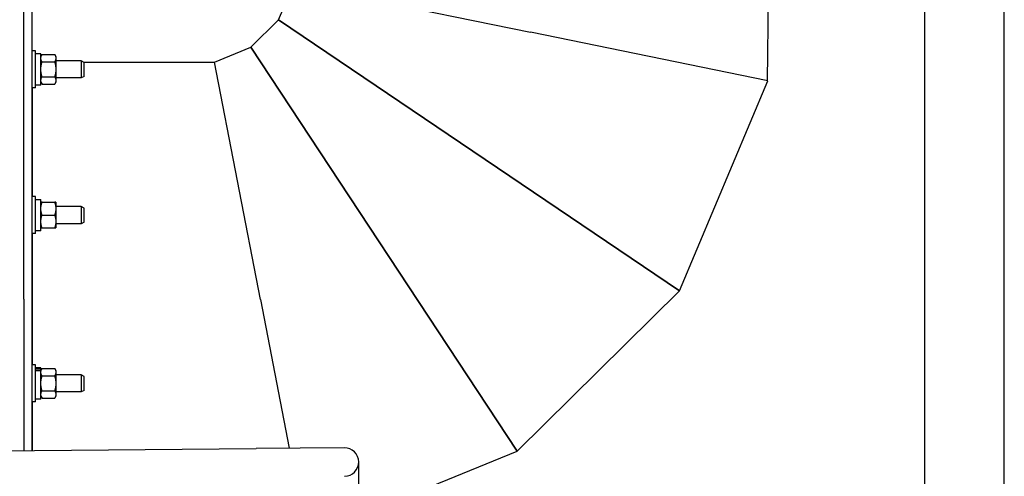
# Model space of a CAD drawing. Header units: inches. Extents: x 24 to 1128, y -94 to 748.
# Tile 36 of 256: x 330 to 352, y 186 to 196. Entities that reach past the tile are written whole.
import ezdxf

# ---------------------------------------------------------------- set-up
doc = ezdxf.new("R2010")
doc.units = ezdxf.units.IN
doc.header["$LTSCALE"] = 32
doc.header["$MEASUREMENT"] = 0
doc.layers.add('Visible (ANSI)', color=7, linetype='Continuous', lineweight=30)

msp = doc.modelspace()

# ---------------------------------------------------------------- linework, layer by layer
at = {"layer": 'Visible (ANSI)'}
for p, q in [((351.79552, 150.38487), (351.79552, 292.25037)), ((350.04552, 228.06287), (350.04552, 180.06287)), ((330.30954, 189.68787), (330.30954, 202.93787)), ((330.48884, 197.68787), (330.48884, 186.37137)), ((346.63807, 197.71662), (346.60058, 194.47667)), ((335.89264, 195.8132), (336.22509, 196.60287)), ((336.22509, 196.60287), (341.41578, 195.53917)), ((335.28329, 195.21086), (335.89264, 195.8132)), ((344.67461, 189.87152), (335.89264, 195.8132)), ((335.89264, 195.8132), (344.67461, 189.87152)), ((346.61237, 194.47425), (341.41578, 195.53917)), ((330.56884, 195.13251), (330.48884, 195.13251)), ((330.56884, 194.31951), (330.56884, 195.13251)), ((330.68384, 195.07001), (330.56884, 195.07001)), ((330.68384, 194.38201), (330.68384, 195.07001)), ((330.68384, 195.00751), (330.70898, 195.05105)), ((330.70898, 195.05105), (330.9867, 195.05105)), ((331.01184, 195.00751), (330.9867, 195.05105)), ((334.48983, 194.88757), (335.28329, 195.21086)), ((341.12295, 186.36072), (335.28329, 195.21086)), ((335.28329, 195.21086), (341.12295, 186.36072)), ((330.70898, 194.88853), (330.9867, 194.88853)), ((331.01184, 195.00751), (331.01184, 194.96979)), ((331.01184, 194.96979), (331.01184, 194.72601)), ((331.56774, 194.91351), (331.01184, 194.91351)), ((331.63024, 194.87968), (331.56774, 194.91351)), ((331.56774, 194.91351), (331.56774, 194.53851)), ((331.61566, 194.88757), (334.48983, 194.88757)), ((331.63024, 194.57234), (331.63024, 194.87968)), ((335.4934, 189.68492), (334.48983, 194.88757)), ((331.01184, 194.72601), (331.01184, 194.48222)), ((330.68384, 194.44451), (330.70898, 194.40096)), ((330.70898, 194.56348), (330.9867, 194.56348)), ((330.70898, 194.40096), (330.9867, 194.40096)), ((331.01184, 194.44451), (330.9867, 194.40096)), ((331.56774, 194.53851), (331.01184, 194.53851)), ((331.01184, 194.48222), (331.01184, 194.44451)), ((331.63024, 194.57234), (331.56774, 194.53851)), ((344.67461, 189.87152), (346.61237, 194.47425)), ((330.56884, 194.31951), (330.48884, 194.31951)), ((330.49583, 194.31951), (330.49583, 191.93846)), ((330.68384, 194.38201), (330.56884, 194.38201)), ((330.56884, 191.93846), (330.48884, 191.93846)), ((330.56884, 191.12546), (330.56884, 191.93846)), ((330.56884, 191.87519), (330.68384, 191.87519)), ((330.68384, 191.18796), (330.68384, 191.87519)), ((330.70898, 191.81346), (330.9867, 191.81346)), ((331.01184, 191.81346), (331.01184, 191.67271)), ((331.56774, 191.71946), (331.01184, 191.71946)), ((331.01184, 191.67271), (331.01184, 191.39121)), ((331.63024, 191.68563), (331.56774, 191.71946)), ((331.56774, 191.71946), (331.56774, 191.34446)), ((331.63024, 191.37829), (331.63024, 191.68563)), ((330.70898, 191.53196), (330.9867, 191.53196)), ((331.01184, 191.39121), (331.01184, 191.25046)), ((331.63024, 191.37829), (331.56774, 191.34446)), ((330.68384, 191.18796), (330.56884, 191.18796)), ((330.70898, 191.25046), (330.9867, 191.25046)), ((331.56774, 191.34446), (331.01184, 191.34446)), ((330.56884, 191.12546), (330.48884, 191.12546)), ((330.49583, 191.12546), (330.49583, 188.25029)), ((341.12295, 186.36072), (344.67461, 189.87152)), ((330.30954, 189.68787), (330.30954, 186.36978)), ((335.4934, 189.68492), (336.12291, 186.42142)), ((330.56884, 188.25029), (330.48884, 188.25029)), ((330.56884, 187.43729), (330.56884, 188.25029)), ((330.68384, 188.18779), (330.56884, 188.18779)), ((330.68384, 188.15253), (330.56884, 188.15253)), ((330.68384, 188.15253), (330.68384, 188.18779)), ((330.68384, 188.12529), (330.70898, 188.16883)), ((330.68384, 188.12953), (330.68384, 188.15253)), ((330.70898, 188.16883), (330.9867, 188.16883)), ((331.01184, 188.12529), (330.9867, 188.16883)), ((330.56884, 188.12953), (330.68384, 188.12953)), ((330.68384, 187.49979), (330.68384, 188.12953)), ((330.70898, 188.00631), (330.9867, 188.00631)), ((331.01184, 188.12529), (331.01184, 188.08757)), ((331.01184, 188.08757), (331.01184, 187.84379)), ((331.56774, 188.03129), (331.01184, 188.03129)), ((331.63024, 187.99746), (331.56774, 188.03129)), ((331.56774, 188.03129), (331.56774, 187.65629)), ((331.63024, 187.69012), (331.63024, 187.99746)), ((331.01184, 187.84379), (331.01184, 187.6)), ((330.68384, 187.49979), (330.56884, 187.49979)), ((330.68384, 187.56229), (330.70898, 187.51874)), ((330.70898, 187.68126), (330.9867, 187.68126)), ((330.70898, 187.51874), (330.9867, 187.51874)), ((331.01184, 187.56229), (330.9867, 187.51874)), ((331.56774, 187.65629), (331.01184, 187.65629)), ((331.01184, 187.6), (331.01184, 187.56229)), ((331.63024, 187.69012), (331.56774, 187.65629)), ((330.56884, 187.43729), (330.48884, 187.43729)), ((330.49583, 187.43729), (330.49583, 186.37143)), ((320.72896, 186.28468), (335.40445, 186.41504)), ((337.33263, 186.43216), (335.40445, 186.41504)), ((337.6479, 184.94483), (341.12295, 186.36072)), ((337.6479, 184.43167), (337.6479, 186.11967))]:
    msp.add_line(p, q, dxfattribs=at)
msp.add_arc((337.3354, 186.11967), 0.3125, 270.508923, 90.508923, dxfattribs=at)
for points in [[(330.68384, 194.96979), (330.68384, 195.00751), (330.70898, 195.05105)], [(330.9867, 195.05105), (331.01184, 195.00751), (331.01184, 194.96979)], [(330.70898, 194.88853), (330.68384, 194.93208), (330.68384, 194.96979)], [(330.68384, 194.72601), (330.68384, 194.80143), (330.70898, 194.88853)], [(331.01184, 194.96979), (331.01184, 194.93208), (330.9867, 194.88853)], [(330.9867, 194.88853), (331.01184, 194.80143), (331.01184, 194.72601)], [(330.70898, 194.56348), (330.68384, 194.65058), (330.68384, 194.72601)], [(331.01184, 194.72601), (331.01184, 194.65058), (330.9867, 194.56348)], [(330.68384, 194.48222), (330.68384, 194.51993), (330.70898, 194.56348)], [(330.70898, 194.40096), (330.68384, 194.44451), (330.68384, 194.48222)], [(330.9867, 194.56348), (331.01184, 194.51993), (331.01184, 194.48222)], [(331.01184, 194.48222), (331.01184, 194.44451), (330.9867, 194.40096)], [(330.70898, 191.81346), (330.68384, 191.81346), (330.68384, 191.81346)], [(330.68384, 191.67271), (330.68384, 191.73803), (330.70898, 191.81346)], [(330.9867, 191.81346), (331.01184, 191.73803), (331.01184, 191.67271)], [(331.01184, 191.81346), (331.01184, 191.81346), (330.9867, 191.81346)], [(330.70898, 191.53196), (330.68384, 191.60738), (330.68384, 191.67271)], [(331.01184, 191.67271), (331.01184, 191.60738), (330.9867, 191.53196)], [(330.68384, 191.39121), (330.68384, 191.45653), (330.70898, 191.53196)], [(330.70898, 191.25046), (330.68384, 191.32588), (330.68384, 191.39121)], [(330.9867, 191.53196), (331.01184, 191.45653), (331.01184, 191.39121)], [(331.01184, 191.39121), (331.01184, 191.32588), (330.9867, 191.25046)], [(330.68384, 191.25046), (330.68384, 191.25046), (330.70898, 191.25046)], [(330.9867, 191.25046), (331.01184, 191.25046), (331.01184, 191.25046)], [(330.68384, 188.08757), (330.68384, 188.12529), (330.70898, 188.16883)], [(330.9867, 188.16883), (331.01184, 188.12529), (331.01184, 188.08757)], [(330.70898, 188.00631), (330.68384, 188.04986), (330.68384, 188.08757)], [(330.68384, 187.84379), (330.68384, 187.91921), (330.70898, 188.00631)], [(331.01184, 188.08757), (331.01184, 188.04986), (330.9867, 188.00631)], [(330.9867, 188.00631), (331.01184, 187.91921), (331.01184, 187.84379)], [(330.70898, 187.68126), (330.68384, 187.76836), (330.68384, 187.84379)], [(331.01184, 187.84379), (331.01184, 187.76836), (330.9867, 187.68126)], [(330.68384, 187.6), (330.68384, 187.63771), (330.70898, 187.68126)], [(330.70898, 187.51874), (330.68384, 187.56229), (330.68384, 187.6)], [(330.9867, 187.68126), (331.01184, 187.63771), (331.01184, 187.6)], [(331.01184, 187.6), (331.01184, 187.56229), (330.9867, 187.51874)]]:
    msp.add_rational_spline(points, [1, 1.0379548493, 1], degree=2, dxfattribs=at)

doc.saveas('drawing.dxf')
